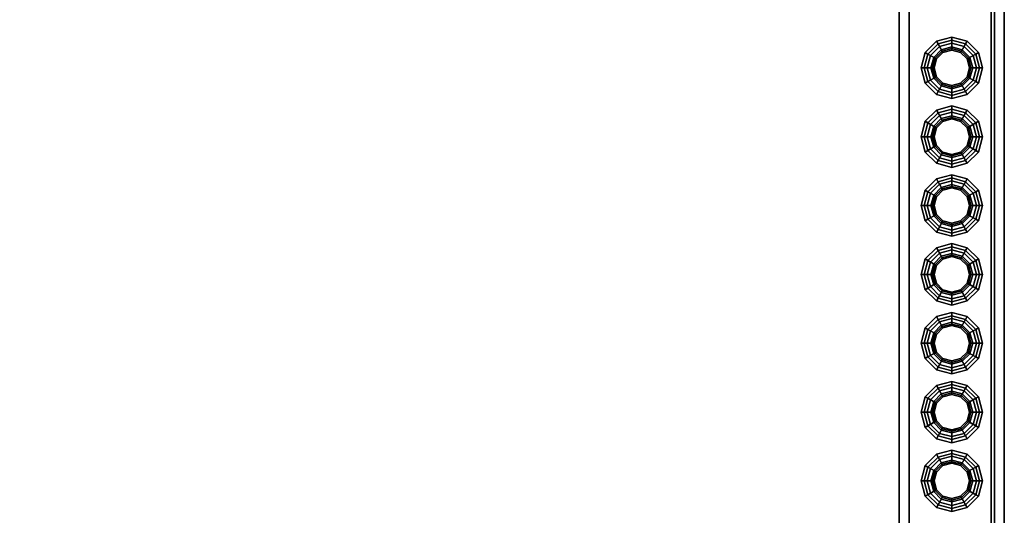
# Model space of a CAD drawing. Header units: metres. Extents: x 3.5 to 32.5, y -12.1 to 35.5.
# Tile 15 of 27: x 20 to 23, y 13.7 to 15.2. Entities that reach past the tile are written whole.
import ezdxf

# ---------------------------------------------------------------- set-up
doc = ezdxf.new("R2010")
doc.units = ezdxf.units.M
doc.layers.add('GRANITE', color=8, linetype='Continuous')
doc.layers.add('STUCCO', color=8, linetype='Continuous')

msp = doc.modelspace()

# ---------------------------------------------------------------- linework, layer by layer
at = {"layer": 'GRANITE'}
for points in [[(13, 12.1), (13, 15.4), (23, 15.4), (23, 12.1)], [(13, 12.1), (23, 12.1), (23, 15.4), (13, 15.4)]]:
    msp.add_lwpolyline(points, close=True, dxfattribs=at)
at = {"layer": 'STUCCO'}
for points in [[(22.72, 12.15), (22.72, 15.35), (23.04, 15.35), (23.04, 12.15)], [(22.72, 12.15), (23.04, 12.15), (23.04, 15.35), (22.72, 15.35)], [(22.75, 12.15), (22.75, 15.35), (23.01, 15.35), (23.01, 12.15)], [(22.75, 12.15), (23.01, 12.15), (23.01, 15.35), (22.75, 15.35)], [(22.8508, 15.1307), (22.8293, 15.1092), (22.7988, 15.1269), (22.8331, 15.1612)], [(22.8331, 15.1612), (22.7988, 15.1269), (22.8072, 15.122), (22.838, 15.1527)], [(22.9449, 15.0425), (22.9175, 15.0151), (22.88, 15.005), (22.8425, 15.0151), (22.815, 15.0425), (22.805, 15.08), (22.815, 15.1175), (22.8425, 15.1449), (22.88, 15.155), (22.9175, 15.1449), (22.9449, 15.1175), (22.955, 15.08)], [(22.838, 15.1527), (22.8072, 15.122), (22.8293, 15.1092), (22.8508, 15.1307)], [(22.88, 15.1385), (22.8508, 15.1307), (22.8331, 15.1612), (22.88, 15.1738)], [(22.88, 15.1738), (22.8331, 15.1612), (22.838, 15.1527), (22.88, 15.164)], [(22.88, 15.164), (22.838, 15.1527), (22.8508, 15.1307), (22.88, 15.1385)], [(22.88, 15.155), (22.8425, 15.1449), (22.8508, 15.1307), (22.88, 15.1385)], [(22.9093, 15.1307), (22.88, 15.1385), (22.88, 15.1738), (22.9269, 15.1612)], [(22.9269, 15.1612), (22.88, 15.1738), (22.88, 15.164), (22.922, 15.1527)], [(22.922, 15.1527), (22.88, 15.164), (22.88, 15.1385), (22.9093, 15.1307)], [(22.9175, 15.1449), (22.88, 15.155), (22.88, 15.1385), (22.9093, 15.1307)], [(22.9307, 15.1092), (22.9093, 15.1307), (22.9269, 15.1612), (22.9612, 15.1269)], [(22.9528, 15.122), (22.922, 15.1527), (22.9093, 15.1307), (22.9307, 15.1092)], [(22.9612, 15.1269), (22.9269, 15.1612), (22.922, 15.1527), (22.9528, 15.122)], [(22.8293, 15.1092), (22.8215, 15.08), (22.7862, 15.08), (22.7988, 15.1269)], [(22.7988, 15.1269), (22.7862, 15.08), (22.796, 15.08), (22.8072, 15.122)], [(22.8072, 15.122), (22.796, 15.08), (22.8215, 15.08), (22.8293, 15.1092)], [(22.8425, 15.1449), (22.815, 15.1175), (22.8293, 15.1092), (22.8508, 15.1307)], [(22.9438, 15.08), (22.9352, 15.1119), (22.9119, 15.1352), (22.88, 15.1438), (22.8481, 15.1352), (22.8248, 15.1119), (22.8163, 15.08), (22.8248, 15.0481), (22.8481, 15.0248), (22.88, 15.0162), (22.9119, 15.0248), (22.9352, 15.0481)], [(22.853, 15.1268), (22.8332, 15.107), (22.8248, 15.1119), (22.8481, 15.1352)], [(22.8508, 15.1307), (22.8293, 15.1092), (22.8332, 15.107), (22.853, 15.1268)], [(22.88, 15.134), (22.853, 15.1268), (22.8481, 15.1352), (22.88, 15.1438)], [(22.88, 15.1385), (22.8508, 15.1307), (22.853, 15.1268), (22.88, 15.134)], [(22.907, 15.1268), (22.88, 15.134), (22.88, 15.1438), (22.9119, 15.1352)], [(22.9093, 15.1307), (22.88, 15.1385), (22.88, 15.134), (22.907, 15.1268)], [(22.9268, 15.107), (22.907, 15.1268), (22.9119, 15.1352), (22.9352, 15.1119)], [(22.9307, 15.1092), (22.9093, 15.1307), (22.907, 15.1268), (22.9268, 15.107)], [(22.9449, 15.1175), (22.9175, 15.1449), (22.9093, 15.1307), (22.9307, 15.1092)], [(22.9385, 15.08), (22.9307, 15.1092), (22.9612, 15.1269), (22.9737, 15.08)], [(22.964, 15.08), (22.9528, 15.122), (22.9307, 15.1092), (22.9385, 15.08)], [(22.9737, 15.08), (22.9612, 15.1269), (22.9528, 15.122), (22.964, 15.08)], [(22.815, 15.1175), (22.805, 15.08), (22.8215, 15.08), (22.8293, 15.1092)], [(22.8332, 15.107), (22.826, 15.08), (22.8163, 15.08), (22.8248, 15.1119)], [(22.8293, 15.1092), (22.8215, 15.08), (22.826, 15.08), (22.8332, 15.107)], [(22.934, 15.08), (22.9268, 15.107), (22.9352, 15.1119), (22.9438, 15.08)], [(22.9385, 15.08), (22.9307, 15.1092), (22.9268, 15.107), (22.934, 15.08)], [(22.955, 15.08), (22.9449, 15.1175), (22.9307, 15.1092), (22.9385, 15.08)], [(22.8215, 15.08), (22.8293, 15.0508), (22.7988, 15.0331), (22.7862, 15.08)], [(22.7862, 15.08), (22.7988, 15.0331), (22.8072, 15.038), (22.796, 15.08)], [(22.796, 15.08), (22.8072, 15.038), (22.8293, 15.0508), (22.8215, 15.08)], [(22.805, 15.08), (22.815, 15.0425), (22.8293, 15.0508), (22.8215, 15.08)], [(22.826, 15.08), (22.8332, 15.053), (22.8248, 15.0481), (22.8163, 15.08)], [(22.8215, 15.08), (22.8293, 15.0508), (22.8332, 15.053), (22.826, 15.08)], [(22.9307, 15.0508), (22.9385, 15.08), (22.934, 15.08), (22.9268, 15.053)], [(22.9268, 15.053), (22.934, 15.08), (22.9438, 15.08), (22.9352, 15.0481)], [(22.9449, 15.0425), (22.955, 15.08), (22.9385, 15.08), (22.9307, 15.0508)], [(22.9307, 15.0508), (22.9385, 15.08), (22.9737, 15.08), (22.9612, 15.0331)], [(22.9528, 15.038), (22.964, 15.08), (22.9385, 15.08), (22.9307, 15.0508)], [(22.9612, 15.0331), (22.9737, 15.08), (22.964, 15.08), (22.9528, 15.038)], [(22.8293, 15.0508), (22.8508, 15.0293), (22.8331, 14.9988), (22.7988, 15.0331)], [(22.7988, 15.0331), (22.8331, 14.9988), (22.838, 15.0073), (22.8072, 15.038)], [(22.8072, 15.038), (22.838, 15.0073), (22.8508, 15.0293), (22.8293, 15.0508)], [(22.815, 15.0425), (22.8425, 15.0151), (22.8508, 15.0293), (22.8293, 15.0508)], [(22.8332, 15.053), (22.853, 15.0332), (22.8481, 15.0248), (22.8248, 15.0481)], [(22.8293, 15.0508), (22.8508, 15.0293), (22.853, 15.0332), (22.8332, 15.053)], [(22.853, 15.0332), (22.88, 15.026), (22.88, 15.0162), (22.8481, 15.0248)], [(22.8508, 15.0293), (22.88, 15.0215), (22.88, 15.026), (22.853, 15.0332)], [(22.88, 15.0215), (22.9093, 15.0293), (22.907, 15.0332), (22.88, 15.026)], [(22.88, 15.026), (22.907, 15.0332), (22.9119, 15.0248), (22.88, 15.0162)], [(22.9093, 15.0293), (22.9307, 15.0508), (22.9268, 15.053), (22.907, 15.0332)], [(22.907, 15.0332), (22.9268, 15.053), (22.9352, 15.0481), (22.9119, 15.0248)], [(22.9175, 15.0151), (22.9449, 15.0425), (22.9307, 15.0508), (22.9093, 15.0293)], [(22.9093, 15.0293), (22.9307, 15.0508), (22.9612, 15.0331), (22.9269, 14.9988)], [(22.922, 15.0073), (22.9528, 15.038), (22.9307, 15.0508), (22.9093, 15.0293)], [(22.9269, 14.9988), (22.9612, 15.0331), (22.9528, 15.038), (22.922, 15.0073)], [(22.8508, 15.0293), (22.88, 15.0215), (22.88, 14.9863), (22.8331, 14.9988)], [(22.8331, 14.9988), (22.88, 14.9863), (22.88, 14.996), (22.838, 15.0073)], [(22.838, 15.0073), (22.88, 14.996), (22.88, 15.0215), (22.8508, 15.0293)], [(22.8425, 15.0151), (22.88, 15.005), (22.88, 15.0215), (22.8508, 15.0293)], [(22.88, 15.005), (22.9175, 15.0151), (22.9093, 15.0293), (22.88, 15.0215)], [(22.88, 15.0215), (22.9093, 15.0293), (22.9269, 14.9988), (22.88, 14.9863)], [(22.88, 14.996), (22.922, 15.0073), (22.9093, 15.0293), (22.88, 15.0215)], [(22.88, 14.9863), (22.9269, 14.9988), (22.922, 15.0073), (22.88, 14.996)], [(22.8508, 14.9207), (22.8293, 14.8993), (22.7988, 14.9169), (22.8331, 14.9512)], [(22.8331, 14.9512), (22.7988, 14.9169), (22.8072, 14.912), (22.838, 14.9428)], [(22.9449, 14.8325), (22.9175, 14.805), (22.88, 14.795), (22.8425, 14.805), (22.815, 14.8325), (22.805, 14.87), (22.815, 14.9075), (22.8425, 14.935), (22.88, 14.945), (22.9175, 14.935), (22.9449, 14.9075), (22.955, 14.87)], [(22.838, 14.9428), (22.8072, 14.912), (22.8293, 14.8993), (22.8508, 14.9207)], [(22.88, 14.9285), (22.8508, 14.9207), (22.8331, 14.9512), (22.88, 14.9637)], [(22.88, 14.9637), (22.8331, 14.9512), (22.838, 14.9428), (22.88, 14.954)], [(22.88, 14.954), (22.838, 14.9428), (22.8508, 14.9207), (22.88, 14.9285)], [(22.88, 14.945), (22.8425, 14.935), (22.8508, 14.9207), (22.88, 14.9285)], [(22.9093, 14.9207), (22.88, 14.9285), (22.88, 14.9637), (22.9269, 14.9512)], [(22.9269, 14.9512), (22.88, 14.9637), (22.88, 14.954), (22.922, 14.9428)], [(22.922, 14.9428), (22.88, 14.954), (22.88, 14.9285), (22.9093, 14.9207)], [(22.9175, 14.935), (22.88, 14.945), (22.88, 14.9285), (22.9093, 14.9207)], [(22.9307, 14.8993), (22.9093, 14.9207), (22.9269, 14.9512), (22.9612, 14.9169)], [(22.9528, 14.912), (22.922, 14.9428), (22.9093, 14.9207), (22.9307, 14.8993)], [(22.9612, 14.9169), (22.9269, 14.9512), (22.922, 14.9428), (22.9528, 14.912)], [(22.8293, 14.8993), (22.8215, 14.87), (22.7862, 14.87), (22.7988, 14.9169)], [(22.7988, 14.9169), (22.7862, 14.87), (22.796, 14.87), (22.8072, 14.912)], [(22.8072, 14.912), (22.796, 14.87), (22.8215, 14.87), (22.8293, 14.8993)], [(22.8425, 14.935), (22.815, 14.9075), (22.8293, 14.8993), (22.8508, 14.9207)], [(22.9438, 14.87), (22.9352, 14.9019), (22.9119, 14.9252), (22.88, 14.9337), (22.8481, 14.9252), (22.8248, 14.9019), (22.8163, 14.87), (22.8248, 14.8381), (22.8481, 14.8148), (22.88, 14.8063), (22.9119, 14.8148), (22.9352, 14.8381)], [(22.853, 14.9168), (22.8332, 14.897), (22.8248, 14.9019), (22.8481, 14.9252)], [(22.8508, 14.9207), (22.8293, 14.8993), (22.8332, 14.897), (22.853, 14.9168)], [(22.88, 14.924), (22.853, 14.9168), (22.8481, 14.9252), (22.88, 14.9337)], [(22.88, 14.9285), (22.8508, 14.9207), (22.853, 14.9168), (22.88, 14.924)], [(22.907, 14.9168), (22.88, 14.924), (22.88, 14.9337), (22.9119, 14.9252)], [(22.9093, 14.9207), (22.88, 14.9285), (22.88, 14.924), (22.907, 14.9168)], [(22.9268, 14.897), (22.907, 14.9168), (22.9119, 14.9252), (22.9352, 14.9019)], [(22.9307, 14.8993), (22.9093, 14.9207), (22.907, 14.9168), (22.9268, 14.897)], [(22.9449, 14.9075), (22.9175, 14.935), (22.9093, 14.9207), (22.9307, 14.8993)], [(22.9385, 14.87), (22.9307, 14.8993), (22.9612, 14.9169), (22.9737, 14.87)], [(22.964, 14.87), (22.9528, 14.912), (22.9307, 14.8993), (22.9385, 14.87)], [(22.9737, 14.87), (22.9612, 14.9169), (22.9528, 14.912), (22.964, 14.87)], [(22.815, 14.9075), (22.805, 14.87), (22.8215, 14.87), (22.8293, 14.8993)], [(22.8332, 14.897), (22.826, 14.87), (22.8163, 14.87), (22.8248, 14.9019)], [(22.8293, 14.8993), (22.8215, 14.87), (22.826, 14.87), (22.8332, 14.897)], [(22.934, 14.87), (22.9268, 14.897), (22.9352, 14.9019), (22.9438, 14.87)], [(22.9385, 14.87), (22.9307, 14.8993), (22.9268, 14.897), (22.934, 14.87)], [(22.955, 14.87), (22.9449, 14.9075), (22.9307, 14.8993), (22.9385, 14.87)], [(22.8215, 14.87), (22.8293, 14.8407), (22.7988, 14.8231), (22.7862, 14.87)], [(22.7862, 14.87), (22.7988, 14.8231), (22.8072, 14.828), (22.796, 14.87)], [(22.796, 14.87), (22.8072, 14.828), (22.8293, 14.8407), (22.8215, 14.87)], [(22.805, 14.87), (22.815, 14.8325), (22.8293, 14.8407), (22.8215, 14.87)], [(22.826, 14.87), (22.8332, 14.843), (22.8248, 14.8381), (22.8163, 14.87)], [(22.8215, 14.87), (22.8293, 14.8407), (22.8332, 14.843), (22.826, 14.87)], [(22.9307, 14.8407), (22.9385, 14.87), (22.934, 14.87), (22.9268, 14.843)], [(22.9268, 14.843), (22.934, 14.87), (22.9438, 14.87), (22.9352, 14.8381)], [(22.9449, 14.8325), (22.955, 14.87), (22.9385, 14.87), (22.9307, 14.8407)], [(22.9307, 14.8407), (22.9385, 14.87), (22.9737, 14.87), (22.9612, 14.8231)], [(22.9528, 14.828), (22.964, 14.87), (22.9385, 14.87), (22.9307, 14.8407)], [(22.9612, 14.8231), (22.9737, 14.87), (22.964, 14.87), (22.9528, 14.828)], [(22.8293, 14.8407), (22.8508, 14.8193), (22.8331, 14.7888), (22.7988, 14.8231)], [(22.7988, 14.8231), (22.8331, 14.7888), (22.838, 14.7973), (22.8072, 14.828)], [(22.8072, 14.828), (22.838, 14.7973), (22.8508, 14.8193), (22.8293, 14.8407)], [(22.815, 14.8325), (22.8425, 14.805), (22.8508, 14.8193), (22.8293, 14.8407)], [(22.8332, 14.843), (22.853, 14.8232), (22.8481, 14.8148), (22.8248, 14.8381)], [(22.8293, 14.8407), (22.8508, 14.8193), (22.853, 14.8232), (22.8332, 14.843)], [(22.853, 14.8232), (22.88, 14.816), (22.88, 14.8063), (22.8481, 14.8148)], [(22.8508, 14.8193), (22.88, 14.8115), (22.88, 14.816), (22.853, 14.8232)], [(22.88, 14.8115), (22.9093, 14.8193), (22.907, 14.8232), (22.88, 14.816)], [(22.88, 14.816), (22.907, 14.8232), (22.9119, 14.8148), (22.88, 14.8063)], [(22.9093, 14.8193), (22.9307, 14.8407), (22.9268, 14.843), (22.907, 14.8232)], [(22.907, 14.8232), (22.9268, 14.843), (22.9352, 14.8381), (22.9119, 14.8148)], [(22.9175, 14.805), (22.9449, 14.8325), (22.9307, 14.8407), (22.9093, 14.8193)], [(22.9093, 14.8193), (22.9307, 14.8407), (22.9612, 14.8231), (22.9269, 14.7888)], [(22.922, 14.7973), (22.9528, 14.828), (22.9307, 14.8407), (22.9093, 14.8193)], [(22.9269, 14.7888), (22.9612, 14.8231), (22.9528, 14.828), (22.922, 14.7973)], [(22.8508, 14.8193), (22.88, 14.8115), (22.88, 14.7762), (22.8331, 14.7888)], [(22.8331, 14.7888), (22.88, 14.7762), (22.88, 14.786), (22.838, 14.7973)], [(22.838, 14.7973), (22.88, 14.786), (22.88, 14.8115), (22.8508, 14.8193)], [(22.8425, 14.805), (22.88, 14.795), (22.88, 14.8115), (22.8508, 14.8193)], [(22.88, 14.795), (22.9175, 14.805), (22.9093, 14.8193), (22.88, 14.8115)], [(22.88, 14.8115), (22.9093, 14.8193), (22.9269, 14.7888), (22.88, 14.7762)], [(22.88, 14.786), (22.922, 14.7973), (22.9093, 14.8193), (22.88, 14.8115)], [(22.88, 14.7762), (22.9269, 14.7888), (22.922, 14.7973), (22.88, 14.786)], [(22.8508, 14.7107), (22.8293, 14.6892), (22.7988, 14.7069), (22.8331, 14.7412)], [(22.8331, 14.7412), (22.7988, 14.7069), (22.8072, 14.702), (22.838, 14.7327)], [(22.9449, 14.6225), (22.9175, 14.5951), (22.88, 14.585), (22.8425, 14.5951), (22.815, 14.6225), (22.805, 14.66), (22.815, 14.6975), (22.8425, 14.7249), (22.88, 14.735), (22.9175, 14.7249), (22.9449, 14.6975), (22.955, 14.66)], [(22.838, 14.7327), (22.8072, 14.702), (22.8293, 14.6892), (22.8508, 14.7107)], [(22.88, 14.7185), (22.8508, 14.7107), (22.8331, 14.7412), (22.88, 14.7538)], [(22.88, 14.7538), (22.8331, 14.7412), (22.838, 14.7327), (22.88, 14.744)], [(22.88, 14.744), (22.838, 14.7327), (22.8508, 14.7107), (22.88, 14.7185)], [(22.88, 14.735), (22.8425, 14.7249), (22.8508, 14.7107), (22.88, 14.7185)], [(22.9093, 14.7107), (22.88, 14.7185), (22.88, 14.7538), (22.9269, 14.7412)], [(22.9269, 14.7412), (22.88, 14.7538), (22.88, 14.744), (22.922, 14.7327)], [(22.922, 14.7327), (22.88, 14.744), (22.88, 14.7185), (22.9093, 14.7107)], [(22.9175, 14.7249), (22.88, 14.735), (22.88, 14.7185), (22.9093, 14.7107)], [(22.9307, 14.6892), (22.9093, 14.7107), (22.9269, 14.7412), (22.9612, 14.7069)], [(22.9528, 14.702), (22.922, 14.7327), (22.9093, 14.7107), (22.9307, 14.6892)], [(22.9612, 14.7069), (22.9269, 14.7412), (22.922, 14.7327), (22.9528, 14.702)], [(22.8293, 14.6892), (22.8215, 14.66), (22.7862, 14.66), (22.7988, 14.7069)], [(22.7988, 14.7069), (22.7862, 14.66), (22.796, 14.66), (22.8072, 14.702)], [(22.8072, 14.702), (22.796, 14.66), (22.8215, 14.66), (22.8293, 14.6892)], [(22.8425, 14.7249), (22.815, 14.6975), (22.8293, 14.6892), (22.8508, 14.7107)], [(22.9438, 14.66), (22.9352, 14.6919), (22.9119, 14.7152), (22.88, 14.7238), (22.8481, 14.7152), (22.8248, 14.6919), (22.8163, 14.66), (22.8248, 14.6281), (22.8481, 14.6048), (22.88, 14.5962), (22.9119, 14.6048), (22.9352, 14.6281)], [(22.853, 14.7068), (22.8332, 14.687), (22.8248, 14.6919), (22.8481, 14.7152)], [(22.8508, 14.7107), (22.8293, 14.6892), (22.8332, 14.687), (22.853, 14.7068)], [(22.88, 14.714), (22.853, 14.7068), (22.8481, 14.7152), (22.88, 14.7238)], [(22.88, 14.7185), (22.8508, 14.7107), (22.853, 14.7068), (22.88, 14.714)], [(22.907, 14.7068), (22.88, 14.714), (22.88, 14.7238), (22.9119, 14.7152)], [(22.9093, 14.7107), (22.88, 14.7185), (22.88, 14.714), (22.907, 14.7068)], [(22.9268, 14.687), (22.907, 14.7068), (22.9119, 14.7152), (22.9352, 14.6919)], [(22.9307, 14.6892), (22.9093, 14.7107), (22.907, 14.7068), (22.9268, 14.687)], [(22.9449, 14.6975), (22.9175, 14.7249), (22.9093, 14.7107), (22.9307, 14.6892)], [(22.9385, 14.66), (22.9307, 14.6892), (22.9612, 14.7069), (22.9737, 14.66)], [(22.964, 14.66), (22.9528, 14.702), (22.9307, 14.6892), (22.9385, 14.66)], [(22.9737, 14.66), (22.9612, 14.7069), (22.9528, 14.702), (22.964, 14.66)], [(22.815, 14.6975), (22.805, 14.66), (22.8215, 14.66), (22.8293, 14.6892)], [(22.8332, 14.687), (22.826, 14.66), (22.8163, 14.66), (22.8248, 14.6919)], [(22.8293, 14.6892), (22.8215, 14.66), (22.826, 14.66), (22.8332, 14.687)], [(22.934, 14.66), (22.9268, 14.687), (22.9352, 14.6919), (22.9438, 14.66)], [(22.9385, 14.66), (22.9307, 14.6892), (22.9268, 14.687), (22.934, 14.66)], [(22.955, 14.66), (22.9449, 14.6975), (22.9307, 14.6892), (22.9385, 14.66)], [(22.8215, 14.66), (22.8293, 14.6308), (22.7988, 14.6131), (22.7862, 14.66)], [(22.7862, 14.66), (22.7988, 14.6131), (22.8072, 14.618), (22.796, 14.66)], [(22.796, 14.66), (22.8072, 14.618), (22.8293, 14.6308), (22.8215, 14.66)], [(22.805, 14.66), (22.815, 14.6225), (22.8293, 14.6308), (22.8215, 14.66)], [(22.826, 14.66), (22.8332, 14.633), (22.8248, 14.6281), (22.8163, 14.66)], [(22.8215, 14.66), (22.8293, 14.6308), (22.8332, 14.633), (22.826, 14.66)], [(22.9307, 14.6308), (22.9385, 14.66), (22.934, 14.66), (22.9268, 14.633)], [(22.9268, 14.633), (22.934, 14.66), (22.9438, 14.66), (22.9352, 14.6281)], [(22.9449, 14.6225), (22.955, 14.66), (22.9385, 14.66), (22.9307, 14.6308)], [(22.9307, 14.6308), (22.9385, 14.66), (22.9737, 14.66), (22.9612, 14.6131)], [(22.9528, 14.618), (22.964, 14.66), (22.9385, 14.66), (22.9307, 14.6308)], [(22.9612, 14.6131), (22.9737, 14.66), (22.964, 14.66), (22.9528, 14.618)], [(22.8293, 14.6308), (22.8508, 14.6093), (22.8331, 14.5788), (22.7988, 14.6131)], [(22.7988, 14.6131), (22.8331, 14.5788), (22.838, 14.5872), (22.8072, 14.618)], [(22.8072, 14.618), (22.838, 14.5872), (22.8508, 14.6093), (22.8293, 14.6308)], [(22.815, 14.6225), (22.8425, 14.5951), (22.8508, 14.6093), (22.8293, 14.6308)], [(22.8332, 14.633), (22.853, 14.6132), (22.8481, 14.6048), (22.8248, 14.6281)], [(22.8293, 14.6308), (22.8508, 14.6093), (22.853, 14.6132), (22.8332, 14.633)], [(22.853, 14.6132), (22.88, 14.606), (22.88, 14.5962), (22.8481, 14.6048)], [(22.8508, 14.6093), (22.88, 14.6015), (22.88, 14.606), (22.853, 14.6132)], [(22.88, 14.6015), (22.9093, 14.6093), (22.907, 14.6132), (22.88, 14.606)], [(22.88, 14.606), (22.907, 14.6132), (22.9119, 14.6048), (22.88, 14.5962)], [(22.9093, 14.6093), (22.9307, 14.6308), (22.9268, 14.633), (22.907, 14.6132)], [(22.907, 14.6132), (22.9268, 14.633), (22.9352, 14.6281), (22.9119, 14.6048)], [(22.9175, 14.5951), (22.9449, 14.6225), (22.9307, 14.6308), (22.9093, 14.6093)], [(22.9093, 14.6093), (22.9307, 14.6308), (22.9612, 14.6131), (22.9269, 14.5788)], [(22.922, 14.5872), (22.9528, 14.618), (22.9307, 14.6308), (22.9093, 14.6093)], [(22.9269, 14.5788), (22.9612, 14.6131), (22.9528, 14.618), (22.922, 14.5872)], [(22.8508, 14.6093), (22.88, 14.6015), (22.88, 14.5663), (22.8331, 14.5788)], [(22.8331, 14.5788), (22.88, 14.5663), (22.88, 14.576), (22.838, 14.5872)], [(22.838, 14.5872), (22.88, 14.576), (22.88, 14.6015), (22.8508, 14.6093)], [(22.8425, 14.5951), (22.88, 14.585), (22.88, 14.6015), (22.8508, 14.6093)], [(22.88, 14.585), (22.9175, 14.5951), (22.9093, 14.6093), (22.88, 14.6015)], [(22.88, 14.6015), (22.9093, 14.6093), (22.9269, 14.5788), (22.88, 14.5663)], [(22.88, 14.576), (22.922, 14.5872), (22.9093, 14.6093), (22.88, 14.6015)], [(22.88, 14.5663), (22.9269, 14.5788), (22.922, 14.5872), (22.88, 14.576)], [(22.8508, 14.5007), (22.8293, 14.4793), (22.7988, 14.4969), (22.8331, 14.5312)], [(22.8331, 14.5312), (22.7988, 14.4969), (22.8072, 14.492), (22.838, 14.5228)], [(22.9449, 14.4125), (22.9175, 14.385), (22.88, 14.375), (22.8425, 14.385), (22.815, 14.4125), (22.805, 14.45), (22.815, 14.4875), (22.8425, 14.515), (22.88, 14.525), (22.9175, 14.515), (22.9449, 14.4875), (22.955, 14.45)], [(22.838, 14.5228), (22.8072, 14.492), (22.8293, 14.4793), (22.8508, 14.5007)], [(22.88, 14.5085), (22.8508, 14.5007), (22.8331, 14.5312), (22.88, 14.5437)], [(22.88, 14.5437), (22.8331, 14.5312), (22.838, 14.5228), (22.88, 14.534)], [(22.88, 14.534), (22.838, 14.5228), (22.8508, 14.5007), (22.88, 14.5085)], [(22.88, 14.525), (22.8425, 14.515), (22.8508, 14.5007), (22.88, 14.5085)], [(22.9093, 14.5007), (22.88, 14.5085), (22.88, 14.5437), (22.9269, 14.5312)], [(22.9269, 14.5312), (22.88, 14.5437), (22.88, 14.534), (22.922, 14.5228)], [(22.922, 14.5228), (22.88, 14.534), (22.88, 14.5085), (22.9093, 14.5007)], [(22.9175, 14.515), (22.88, 14.525), (22.88, 14.5085), (22.9093, 14.5007)], [(22.9307, 14.4793), (22.9093, 14.5007), (22.9269, 14.5312), (22.9612, 14.4969)], [(22.9528, 14.492), (22.922, 14.5228), (22.9093, 14.5007), (22.9307, 14.4793)], [(22.9612, 14.4969), (22.9269, 14.5312), (22.922, 14.5228), (22.9528, 14.492)], [(22.8293, 14.4793), (22.8215, 14.45), (22.7862, 14.45), (22.7988, 14.4969)], [(22.7988, 14.4969), (22.7862, 14.45), (22.796, 14.45), (22.8072, 14.492)], [(22.8072, 14.492), (22.796, 14.45), (22.8215, 14.45), (22.8293, 14.4793)], [(22.8425, 14.515), (22.815, 14.4875), (22.8293, 14.4793), (22.8508, 14.5007)], [(22.9438, 14.45), (22.9352, 14.4819), (22.9119, 14.5052), (22.88, 14.5137), (22.8481, 14.5052), (22.8248, 14.4819), (22.8163, 14.45), (22.8248, 14.4181), (22.8481, 14.3948), (22.88, 14.3863), (22.9119, 14.3948), (22.9352, 14.4181)], [(22.853, 14.4968), (22.8332, 14.477), (22.8248, 14.4819), (22.8481, 14.5052)], [(22.8508, 14.5007), (22.8293, 14.4793), (22.8332, 14.477), (22.853, 14.4968)], [(22.88, 14.504), (22.853, 14.4968), (22.8481, 14.5052), (22.88, 14.5137)], [(22.88, 14.5085), (22.8508, 14.5007), (22.853, 14.4968), (22.88, 14.504)], [(22.907, 14.4968), (22.88, 14.504), (22.88, 14.5137), (22.9119, 14.5052)], [(22.9093, 14.5007), (22.88, 14.5085), (22.88, 14.504), (22.907, 14.4968)], [(22.9268, 14.477), (22.907, 14.4968), (22.9119, 14.5052), (22.9352, 14.4819)], [(22.9307, 14.4793), (22.9093, 14.5007), (22.907, 14.4968), (22.9268, 14.477)], [(22.9449, 14.4875), (22.9175, 14.515), (22.9093, 14.5007), (22.9307, 14.4793)], [(22.9385, 14.45), (22.9307, 14.4793), (22.9612, 14.4969), (22.9737, 14.45)], [(22.964, 14.45), (22.9528, 14.492), (22.9307, 14.4793), (22.9385, 14.45)], [(22.9737, 14.45), (22.9612, 14.4969), (22.9528, 14.492), (22.964, 14.45)], [(22.815, 14.4875), (22.805, 14.45), (22.8215, 14.45), (22.8293, 14.4793)], [(22.8332, 14.477), (22.826, 14.45), (22.8163, 14.45), (22.8248, 14.4819)], [(22.8293, 14.4793), (22.8215, 14.45), (22.826, 14.45), (22.8332, 14.477)], [(22.934, 14.45), (22.9268, 14.477), (22.9352, 14.4819), (22.9438, 14.45)], [(22.9385, 14.45), (22.9307, 14.4793), (22.9268, 14.477), (22.934, 14.45)], [(22.955, 14.45), (22.9449, 14.4875), (22.9307, 14.4793), (22.9385, 14.45)], [(22.8215, 14.45), (22.8293, 14.4207), (22.7988, 14.4031), (22.7862, 14.45)], [(22.7862, 14.45), (22.7988, 14.4031), (22.8072, 14.408), (22.796, 14.45)], [(22.796, 14.45), (22.8072, 14.408), (22.8293, 14.4207), (22.8215, 14.45)], [(22.805, 14.45), (22.815, 14.4125), (22.8293, 14.4207), (22.8215, 14.45)], [(22.826, 14.45), (22.8332, 14.423), (22.8248, 14.4181), (22.8163, 14.45)], [(22.8215, 14.45), (22.8293, 14.4207), (22.8332, 14.423), (22.826, 14.45)], [(22.9307, 14.4207), (22.9385, 14.45), (22.934, 14.45), (22.9268, 14.423)], [(22.9268, 14.423), (22.934, 14.45), (22.9438, 14.45), (22.9352, 14.4181)], [(22.9449, 14.4125), (22.955, 14.45), (22.9385, 14.45), (22.9307, 14.4207)], [(22.9307, 14.4207), (22.9385, 14.45), (22.9737, 14.45), (22.9612, 14.4031)], [(22.9528, 14.408), (22.964, 14.45), (22.9385, 14.45), (22.9307, 14.4207)], [(22.9612, 14.4031), (22.9737, 14.45), (22.964, 14.45), (22.9528, 14.408)], [(22.8293, 14.4207), (22.8508, 14.3993), (22.8331, 14.3688), (22.7988, 14.4031)], [(22.7988, 14.4031), (22.8331, 14.3688), (22.838, 14.3773), (22.8072, 14.408)], [(22.8072, 14.408), (22.838, 14.3773), (22.8508, 14.3993), (22.8293, 14.4207)], [(22.815, 14.4125), (22.8425, 14.385), (22.8508, 14.3993), (22.8293, 14.4207)], [(22.8332, 14.423), (22.853, 14.4032), (22.8481, 14.3948), (22.8248, 14.4181)], [(22.8293, 14.4207), (22.8508, 14.3993), (22.853, 14.4032), (22.8332, 14.423)], [(22.853, 14.4032), (22.88, 14.396), (22.88, 14.3863), (22.8481, 14.3948)], [(22.8508, 14.3993), (22.88, 14.3915), (22.88, 14.396), (22.853, 14.4032)], [(22.88, 14.3915), (22.9093, 14.3993), (22.907, 14.4032), (22.88, 14.396)], [(22.88, 14.396), (22.907, 14.4032), (22.9119, 14.3948), (22.88, 14.3863)], [(22.9093, 14.3993), (22.9307, 14.4207), (22.9268, 14.423), (22.907, 14.4032)], [(22.907, 14.4032), (22.9268, 14.423), (22.9352, 14.4181), (22.9119, 14.3948)], [(22.9175, 14.385), (22.9449, 14.4125), (22.9307, 14.4207), (22.9093, 14.3993)], [(22.9093, 14.3993), (22.9307, 14.4207), (22.9612, 14.4031), (22.9269, 14.3688)], [(22.922, 14.3773), (22.9528, 14.408), (22.9307, 14.4207), (22.9093, 14.3993)], [(22.9269, 14.3688), (22.9612, 14.4031), (22.9528, 14.408), (22.922, 14.3773)], [(22.8508, 14.3993), (22.88, 14.3915), (22.88, 14.3562), (22.8331, 14.3688)], [(22.8331, 14.3688), (22.88, 14.3562), (22.88, 14.366), (22.838, 14.3773)], [(22.838, 14.3773), (22.88, 14.366), (22.88, 14.3915), (22.8508, 14.3993)], [(22.8425, 14.385), (22.88, 14.375), (22.88, 14.3915), (22.8508, 14.3993)], [(22.88, 14.375), (22.9175, 14.385), (22.9093, 14.3993), (22.88, 14.3915)], [(22.88, 14.3915), (22.9093, 14.3993), (22.9269, 14.3688), (22.88, 14.3562)], [(22.88, 14.366), (22.922, 14.3773), (22.9093, 14.3993), (22.88, 14.3915)], [(22.88, 14.3562), (22.9269, 14.3688), (22.922, 14.3773), (22.88, 14.366)], [(22.8508, 14.2907), (22.8293, 14.2692), (22.7988, 14.2869), (22.8331, 14.3212)], [(22.8331, 14.3212), (22.7988, 14.2869), (22.8072, 14.282), (22.838, 14.3127)], [(22.9449, 14.2025), (22.9175, 14.1751), (22.88, 14.165), (22.8425, 14.1751), (22.815, 14.2025), (22.805, 14.24), (22.815, 14.2775), (22.8425, 14.3049), (22.88, 14.315), (22.9175, 14.3049), (22.9449, 14.2775), (22.955, 14.24)], [(22.838, 14.3127), (22.8072, 14.282), (22.8293, 14.2692), (22.8508, 14.2907)], [(22.88, 14.2985), (22.8508, 14.2907), (22.8331, 14.3212), (22.88, 14.3338)], [(22.88, 14.3338), (22.8331, 14.3212), (22.838, 14.3127), (22.88, 14.324)], [(22.88, 14.324), (22.838, 14.3127), (22.8508, 14.2907), (22.88, 14.2985)], [(22.88, 14.315), (22.8425, 14.3049), (22.8508, 14.2907), (22.88, 14.2985)], [(22.9093, 14.2907), (22.88, 14.2985), (22.88, 14.3338), (22.9269, 14.3212)], [(22.9269, 14.3212), (22.88, 14.3338), (22.88, 14.324), (22.922, 14.3127)], [(22.922, 14.3127), (22.88, 14.324), (22.88, 14.2985), (22.9093, 14.2907)], [(22.9175, 14.3049), (22.88, 14.315), (22.88, 14.2985), (22.9093, 14.2907)], [(22.9307, 14.2692), (22.9093, 14.2907), (22.9269, 14.3212), (22.9612, 14.2869)], [(22.9528, 14.282), (22.922, 14.3127), (22.9093, 14.2907), (22.9307, 14.2692)], [(22.9612, 14.2869), (22.9269, 14.3212), (22.922, 14.3127), (22.9528, 14.282)], [(22.8293, 14.2692), (22.8215, 14.24), (22.7862, 14.24), (22.7988, 14.2869)], [(22.7988, 14.2869), (22.7862, 14.24), (22.796, 14.24), (22.8072, 14.282)], [(22.8072, 14.282), (22.796, 14.24), (22.8215, 14.24), (22.8293, 14.2692)], [(22.8425, 14.3049), (22.815, 14.2775), (22.8293, 14.2692), (22.8508, 14.2907)], [(22.9438, 14.24), (22.9352, 14.2719), (22.9119, 14.2952), (22.88, 14.3038), (22.8481, 14.2952), (22.8248, 14.2719), (22.8163, 14.24), (22.8248, 14.2081), (22.8481, 14.1848), (22.88, 14.1762), (22.9119, 14.1848), (22.9352, 14.2081)], [(22.853, 14.2868), (22.8332, 14.267), (22.8248, 14.2719), (22.8481, 14.2952)], [(22.8508, 14.2907), (22.8293, 14.2692), (22.8332, 14.267), (22.853, 14.2868)], [(22.88, 14.294), (22.853, 14.2868), (22.8481, 14.2952), (22.88, 14.3038)], [(22.88, 14.2985), (22.8508, 14.2907), (22.853, 14.2868), (22.88, 14.294)], [(22.907, 14.2868), (22.88, 14.294), (22.88, 14.3038), (22.9119, 14.2952)], [(22.9093, 14.2907), (22.88, 14.2985), (22.88, 14.294), (22.907, 14.2868)], [(22.9268, 14.267), (22.907, 14.2868), (22.9119, 14.2952), (22.9352, 14.2719)], [(22.9307, 14.2692), (22.9093, 14.2907), (22.907, 14.2868), (22.9268, 14.267)], [(22.9449, 14.2775), (22.9175, 14.3049), (22.9093, 14.2907), (22.9307, 14.2692)], [(22.9385, 14.24), (22.9307, 14.2692), (22.9612, 14.2869), (22.9737, 14.24)], [(22.964, 14.24), (22.9528, 14.282), (22.9307, 14.2692), (22.9385, 14.24)], [(22.9737, 14.24), (22.9612, 14.2869), (22.9528, 14.282), (22.964, 14.24)], [(22.815, 14.2775), (22.805, 14.24), (22.8215, 14.24), (22.8293, 14.2692)], [(22.8332, 14.267), (22.826, 14.24), (22.8163, 14.24), (22.8248, 14.2719)], [(22.8293, 14.2692), (22.8215, 14.24), (22.826, 14.24), (22.8332, 14.267)], [(22.934, 14.24), (22.9268, 14.267), (22.9352, 14.2719), (22.9438, 14.24)], [(22.9385, 14.24), (22.9307, 14.2692), (22.9268, 14.267), (22.934, 14.24)], [(22.955, 14.24), (22.9449, 14.2775), (22.9307, 14.2692), (22.9385, 14.24)], [(22.8215, 14.24), (22.8293, 14.2108), (22.7988, 14.1931), (22.7862, 14.24)], [(22.7862, 14.24), (22.7988, 14.1931), (22.8072, 14.198), (22.796, 14.24)], [(22.796, 14.24), (22.8072, 14.198), (22.8293, 14.2108), (22.8215, 14.24)], [(22.805, 14.24), (22.815, 14.2025), (22.8293, 14.2108), (22.8215, 14.24)], [(22.826, 14.24), (22.8332, 14.213), (22.8248, 14.2081), (22.8163, 14.24)], [(22.8215, 14.24), (22.8293, 14.2108), (22.8332, 14.213), (22.826, 14.24)], [(22.9307, 14.2108), (22.9385, 14.24), (22.934, 14.24), (22.9268, 14.213)], [(22.9268, 14.213), (22.934, 14.24), (22.9438, 14.24), (22.9352, 14.2081)], [(22.9449, 14.2025), (22.955, 14.24), (22.9385, 14.24), (22.9307, 14.2108)], [(22.9307, 14.2108), (22.9385, 14.24), (22.9737, 14.24), (22.9612, 14.1931)], [(22.9528, 14.198), (22.964, 14.24), (22.9385, 14.24), (22.9307, 14.2108)], [(22.9612, 14.1931), (22.9737, 14.24), (22.964, 14.24), (22.9528, 14.198)], [(22.8293, 14.2108), (22.8508, 14.1893), (22.8331, 14.1588), (22.7988, 14.1931)], [(22.7988, 14.1931), (22.8331, 14.1588), (22.838, 14.1672), (22.8072, 14.198)], [(22.8072, 14.198), (22.838, 14.1672), (22.8508, 14.1893), (22.8293, 14.2108)], [(22.815, 14.2025), (22.8425, 14.1751), (22.8508, 14.1893), (22.8293, 14.2108)], [(22.8332, 14.213), (22.853, 14.1932), (22.8481, 14.1848), (22.8248, 14.2081)], [(22.8293, 14.2108), (22.8508, 14.1893), (22.853, 14.1932), (22.8332, 14.213)], [(22.853, 14.1932), (22.88, 14.186), (22.88, 14.1762), (22.8481, 14.1848)], [(22.8508, 14.1893), (22.88, 14.1815), (22.88, 14.186), (22.853, 14.1932)], [(22.88, 14.1815), (22.9093, 14.1893), (22.907, 14.1932), (22.88, 14.186)], [(22.88, 14.186), (22.907, 14.1932), (22.9119, 14.1848), (22.88, 14.1762)], [(22.9093, 14.1893), (22.9307, 14.2108), (22.9268, 14.213), (22.907, 14.1932)], [(22.907, 14.1932), (22.9268, 14.213), (22.9352, 14.2081), (22.9119, 14.1848)], [(22.9175, 14.1751), (22.9449, 14.2025), (22.9307, 14.2108), (22.9093, 14.1893)], [(22.9093, 14.1893), (22.9307, 14.2108), (22.9612, 14.1931), (22.9269, 14.1588)], [(22.922, 14.1672), (22.9528, 14.198), (22.9307, 14.2108), (22.9093, 14.1893)], [(22.9269, 14.1588), (22.9612, 14.1931), (22.9528, 14.198), (22.922, 14.1672)], [(22.8508, 14.1893), (22.88, 14.1815), (22.88, 14.1463), (22.8331, 14.1588)], [(22.8331, 14.1588), (22.88, 14.1463), (22.88, 14.156), (22.838, 14.1672)], [(22.838, 14.1672), (22.88, 14.156), (22.88, 14.1815), (22.8508, 14.1893)], [(22.8425, 14.1751), (22.88, 14.165), (22.88, 14.1815), (22.8508, 14.1893)], [(22.88, 14.165), (22.9175, 14.1751), (22.9093, 14.1893), (22.88, 14.1815)], [(22.88, 14.1815), (22.9093, 14.1893), (22.9269, 14.1588), (22.88, 14.1463)], [(22.88, 14.156), (22.922, 14.1672), (22.9093, 14.1893), (22.88, 14.1815)], [(22.88, 14.1463), (22.9269, 14.1588), (22.922, 14.1672), (22.88, 14.156)], [(22.8508, 14.0807), (22.8293, 14.0593), (22.7988, 14.0769), (22.8331, 14.1112)], [(22.8331, 14.1112), (22.7988, 14.0769), (22.8072, 14.072), (22.838, 14.1028)], [(22.9449, 13.9925), (22.9175, 13.965), (22.88, 13.955), (22.8425, 13.965), (22.815, 13.9925), (22.805, 14.03), (22.815, 14.0675), (22.8425, 14.095), (22.88, 14.105), (22.9175, 14.095), (22.9449, 14.0675), (22.955, 14.03)], [(22.838, 14.1028), (22.8072, 14.072), (22.8293, 14.0593), (22.8508, 14.0807)], [(22.88, 14.0885), (22.8508, 14.0807), (22.8331, 14.1112), (22.88, 14.1237)], [(22.88, 14.1237), (22.8331, 14.1112), (22.838, 14.1028), (22.88, 14.114)], [(22.88, 14.114), (22.838, 14.1028), (22.8508, 14.0807), (22.88, 14.0885)], [(22.88, 14.105), (22.8425, 14.095), (22.8508, 14.0807), (22.88, 14.0885)], [(22.9093, 14.0807), (22.88, 14.0885), (22.88, 14.1237), (22.9269, 14.1112)], [(22.9269, 14.1112), (22.88, 14.1237), (22.88, 14.114), (22.922, 14.1028)], [(22.922, 14.1028), (22.88, 14.114), (22.88, 14.0885), (22.9093, 14.0807)], [(22.9175, 14.095), (22.88, 14.105), (22.88, 14.0885), (22.9093, 14.0807)], [(22.9307, 14.0593), (22.9093, 14.0807), (22.9269, 14.1112), (22.9612, 14.0769)], [(22.9528, 14.072), (22.922, 14.1028), (22.9093, 14.0807), (22.9307, 14.0593)], [(22.9612, 14.0769), (22.9269, 14.1112), (22.922, 14.1028), (22.9528, 14.072)], [(22.8293, 14.0593), (22.8215, 14.03), (22.7862, 14.03), (22.7988, 14.0769)], [(22.7988, 14.0769), (22.7862, 14.03), (22.796, 14.03), (22.8072, 14.072)], [(22.8072, 14.072), (22.796, 14.03), (22.8215, 14.03), (22.8293, 14.0593)], [(22.8425, 14.095), (22.815, 14.0675), (22.8293, 14.0593), (22.8508, 14.0807)], [(22.9438, 14.03), (22.9352, 14.0619), (22.9119, 14.0852), (22.88, 14.0938), (22.8481, 14.0852), (22.8248, 14.0619), (22.8163, 14.03), (22.8248, 13.9981), (22.8481, 13.9748), (22.88, 13.9663), (22.9119, 13.9748), (22.9352, 13.9981)], [(22.853, 14.0768), (22.8332, 14.057), (22.8248, 14.0619), (22.8481, 14.0852)], [(22.8508, 14.0807), (22.8293, 14.0593), (22.8332, 14.057), (22.853, 14.0768)], [(22.88, 14.084), (22.853, 14.0768), (22.8481, 14.0852), (22.88, 14.0938)], [(22.88, 14.0885), (22.8508, 14.0807), (22.853, 14.0768), (22.88, 14.084)], [(22.907, 14.0768), (22.88, 14.084), (22.88, 14.0938), (22.9119, 14.0852)], [(22.9093, 14.0807), (22.88, 14.0885), (22.88, 14.084), (22.907, 14.0768)], [(22.9268, 14.057), (22.907, 14.0768), (22.9119, 14.0852), (22.9352, 14.0619)], [(22.9307, 14.0593), (22.9093, 14.0807), (22.907, 14.0768), (22.9268, 14.057)], [(22.9449, 14.0675), (22.9175, 14.095), (22.9093, 14.0807), (22.9307, 14.0593)], [(22.9385, 14.03), (22.9307, 14.0593), (22.9612, 14.0769), (22.9737, 14.03)], [(22.964, 14.03), (22.9528, 14.072), (22.9307, 14.0593), (22.9385, 14.03)], [(22.9737, 14.03), (22.9612, 14.0769), (22.9528, 14.072), (22.964, 14.03)], [(22.815, 14.0675), (22.805, 14.03), (22.8215, 14.03), (22.8293, 14.0593)], [(22.8332, 14.057), (22.826, 14.03), (22.8163, 14.03), (22.8248, 14.0619)], [(22.8293, 14.0593), (22.8215, 14.03), (22.826, 14.03), (22.8332, 14.057)], [(22.934, 14.03), (22.9268, 14.057), (22.9352, 14.0619), (22.9438, 14.03)], [(22.9385, 14.03), (22.9307, 14.0593), (22.9268, 14.057), (22.934, 14.03)], [(22.955, 14.03), (22.9449, 14.0675), (22.9307, 14.0593), (22.9385, 14.03)], [(22.8215, 14.03), (22.8293, 14.0008), (22.7988, 13.9831), (22.7862, 14.03)], [(22.7862, 14.03), (22.7988, 13.9831), (22.8072, 13.988), (22.796, 14.03)], [(22.796, 14.03), (22.8072, 13.988), (22.8293, 14.0008), (22.8215, 14.03)], [(22.805, 14.03), (22.815, 13.9925), (22.8293, 14.0008), (22.8215, 14.03)], [(22.826, 14.03), (22.8332, 14.003), (22.8248, 13.9981), (22.8163, 14.03)], [(22.8215, 14.03), (22.8293, 14.0008), (22.8332, 14.003), (22.826, 14.03)], [(22.9307, 14.0008), (22.9385, 14.03), (22.934, 14.03), (22.9268, 14.003)], [(22.9268, 14.003), (22.934, 14.03), (22.9438, 14.03), (22.9352, 13.9981)], [(22.9449, 13.9925), (22.955, 14.03), (22.9385, 14.03), (22.9307, 14.0008)], [(22.9307, 14.0008), (22.9385, 14.03), (22.9737, 14.03), (22.9612, 13.9831)], [(22.9528, 13.988), (22.964, 14.03), (22.9385, 14.03), (22.9307, 14.0008)], [(22.9612, 13.9831), (22.9737, 14.03), (22.964, 14.03), (22.9528, 13.988)], [(22.8293, 14.0008), (22.8508, 13.9793), (22.8331, 13.9488), (22.7988, 13.9831)], [(22.7988, 13.9831), (22.8331, 13.9488), (22.838, 13.9573), (22.8072, 13.988)], [(22.8072, 13.988), (22.838, 13.9573), (22.8508, 13.9793), (22.8293, 14.0008)], [(22.815, 13.9925), (22.8425, 13.965), (22.8508, 13.9793), (22.8293, 14.0008)], [(22.8332, 14.003), (22.853, 13.9832), (22.8481, 13.9748), (22.8248, 13.9981)], [(22.8293, 14.0008), (22.8508, 13.9793), (22.853, 13.9832), (22.8332, 14.003)], [(22.853, 13.9832), (22.88, 13.976), (22.88, 13.9663), (22.8481, 13.9748)], [(22.8508, 13.9793), (22.88, 13.9715), (22.88, 13.976), (22.853, 13.9832)], [(22.88, 13.9715), (22.9093, 13.9793), (22.907, 13.9832), (22.88, 13.976)], [(22.88, 13.976), (22.907, 13.9832), (22.9119, 13.9748), (22.88, 13.9663)], [(22.9093, 13.9793), (22.9307, 14.0008), (22.9268, 14.003), (22.907, 13.9832)], [(22.907, 13.9832), (22.9268, 14.003), (22.9352, 13.9981), (22.9119, 13.9748)], [(22.9175, 13.965), (22.9449, 13.9925), (22.9307, 14.0008), (22.9093, 13.9793)], [(22.9093, 13.9793), (22.9307, 14.0008), (22.9612, 13.9831), (22.9269, 13.9488)], [(22.922, 13.9573), (22.9528, 13.988), (22.9307, 14.0008), (22.9093, 13.9793)], [(22.9269, 13.9488), (22.9612, 13.9831), (22.9528, 13.988), (22.922, 13.9573)], [(22.8508, 13.9793), (22.88, 13.9715), (22.88, 13.9362), (22.8331, 13.9488)], [(22.8331, 13.9488), (22.88, 13.9362), (22.88, 13.946), (22.838, 13.9573)], [(22.838, 13.9573), (22.88, 13.946), (22.88, 13.9715), (22.8508, 13.9793)], [(22.8425, 13.965), (22.88, 13.955), (22.88, 13.9715), (22.8508, 13.9793)], [(22.88, 13.955), (22.9175, 13.965), (22.9093, 13.9793), (22.88, 13.9715)], [(22.88, 13.9715), (22.9093, 13.9793), (22.9269, 13.9488), (22.88, 13.9362)], [(22.88, 13.946), (22.922, 13.9573), (22.9093, 13.9793), (22.88, 13.9715)], [(22.88, 13.9362), (22.9269, 13.9488), (22.922, 13.9573), (22.88, 13.946)], [(22.8508, 13.8707), (22.8293, 13.8492), (22.7988, 13.8669), (22.8331, 13.9012)], [(22.8331, 13.9012), (22.7988, 13.8669), (22.8072, 13.862), (22.838, 13.8927)], [(22.9449, 13.7825), (22.9175, 13.7551), (22.88, 13.745), (22.8425, 13.7551), (22.815, 13.7825), (22.805, 13.82), (22.815, 13.8575), (22.8425, 13.8849), (22.88, 13.895), (22.9175, 13.8849), (22.9449, 13.8575), (22.955, 13.82)], [(22.838, 13.8927), (22.8072, 13.862), (22.8293, 13.8492), (22.8508, 13.8707)], [(22.88, 13.8785), (22.8508, 13.8707), (22.8331, 13.9012), (22.88, 13.9138)], [(22.88, 13.9138), (22.8331, 13.9012), (22.838, 13.8927), (22.88, 13.904)], [(22.88, 13.904), (22.838, 13.8927), (22.8508, 13.8707), (22.88, 13.8785)], [(22.88, 13.895), (22.8425, 13.8849), (22.8508, 13.8707), (22.88, 13.8785)], [(22.9093, 13.8707), (22.88, 13.8785), (22.88, 13.9138), (22.9269, 13.9012)], [(22.9269, 13.9012), (22.88, 13.9138), (22.88, 13.904), (22.922, 13.8927)], [(22.922, 13.8927), (22.88, 13.904), (22.88, 13.8785), (22.9093, 13.8707)], [(22.9175, 13.8849), (22.88, 13.895), (22.88, 13.8785), (22.9093, 13.8707)], [(22.9307, 13.8492), (22.9093, 13.8707), (22.9269, 13.9012), (22.9612, 13.8669)], [(22.9528, 13.862), (22.922, 13.8927), (22.9093, 13.8707), (22.9307, 13.8492)], [(22.9612, 13.8669), (22.9269, 13.9012), (22.922, 13.8927), (22.9528, 13.862)], [(22.8293, 13.8492), (22.8215, 13.82), (22.7862, 13.82), (22.7988, 13.8669)], [(22.7988, 13.8669), (22.7862, 13.82), (22.796, 13.82), (22.8072, 13.862)], [(22.8072, 13.862), (22.796, 13.82), (22.8215, 13.82), (22.8293, 13.8492)], [(22.8425, 13.8849), (22.815, 13.8575), (22.8293, 13.8492), (22.8508, 13.8707)], [(22.9438, 13.82), (22.9352, 13.8519), (22.9119, 13.8752), (22.88, 13.8837), (22.8481, 13.8752), (22.8248, 13.8519), (22.8163, 13.82), (22.8248, 13.7881), (22.8481, 13.7648), (22.88, 13.7562), (22.9119, 13.7648), (22.9352, 13.7881)], [(22.853, 13.8668), (22.8332, 13.847), (22.8248, 13.8519), (22.8481, 13.8752)], [(22.8508, 13.8707), (22.8293, 13.8492), (22.8332, 13.847), (22.853, 13.8668)], [(22.88, 13.874), (22.853, 13.8668), (22.8481, 13.8752), (22.88, 13.8837)], [(22.88, 13.8785), (22.8508, 13.8707), (22.853, 13.8668), (22.88, 13.874)], [(22.907, 13.8668), (22.88, 13.874), (22.88, 13.8837), (22.9119, 13.8752)], [(22.9093, 13.8707), (22.88, 13.8785), (22.88, 13.874), (22.907, 13.8668)], [(22.9268, 13.847), (22.907, 13.8668), (22.9119, 13.8752), (22.9352, 13.8519)], [(22.9307, 13.8492), (22.9093, 13.8707), (22.907, 13.8668), (22.9268, 13.847)], [(22.9449, 13.8575), (22.9175, 13.8849), (22.9093, 13.8707), (22.9307, 13.8492)], [(22.9385, 13.82), (22.9307, 13.8492), (22.9612, 13.8669), (22.9737, 13.82)], [(22.964, 13.82), (22.9528, 13.862), (22.9307, 13.8492), (22.9385, 13.82)], [(22.9737, 13.82), (22.9612, 13.8669), (22.9528, 13.862), (22.964, 13.82)], [(22.815, 13.8575), (22.805, 13.82), (22.8215, 13.82), (22.8293, 13.8492)], [(22.8332, 13.847), (22.826, 13.82), (22.8163, 13.82), (22.8248, 13.8519)], [(22.8293, 13.8492), (22.8215, 13.82), (22.826, 13.82), (22.8332, 13.847)], [(22.934, 13.82), (22.9268, 13.847), (22.9352, 13.8519), (22.9438, 13.82)], [(22.9385, 13.82), (22.9307, 13.8492), (22.9268, 13.847), (22.934, 13.82)], [(22.955, 13.82), (22.9449, 13.8575), (22.9307, 13.8492), (22.9385, 13.82)], [(22.8215, 13.82), (22.8293, 13.7907), (22.7988, 13.7731), (22.7862, 13.82)], [(22.7862, 13.82), (22.7988, 13.7731), (22.8072, 13.778), (22.796, 13.82)], [(22.796, 13.82), (22.8072, 13.778), (22.8293, 13.7907), (22.8215, 13.82)], [(22.805, 13.82), (22.815, 13.7825), (22.8293, 13.7907), (22.8215, 13.82)], [(22.826, 13.82), (22.8332, 13.793), (22.8248, 13.7881), (22.8163, 13.82)], [(22.8215, 13.82), (22.8293, 13.7907), (22.8332, 13.793), (22.826, 13.82)], [(22.9307, 13.7907), (22.9385, 13.82), (22.934, 13.82), (22.9268, 13.793)], [(22.9268, 13.793), (22.934, 13.82), (22.9438, 13.82), (22.9352, 13.7881)], [(22.9449, 13.7825), (22.955, 13.82), (22.9385, 13.82), (22.9307, 13.7907)], [(22.9307, 13.7907), (22.9385, 13.82), (22.9737, 13.82), (22.9612, 13.7731)], [(22.9528, 13.778), (22.964, 13.82), (22.9385, 13.82), (22.9307, 13.7907)], [(22.9612, 13.7731), (22.9737, 13.82), (22.964, 13.82), (22.9528, 13.778)], [(22.8293, 13.7907), (22.8508, 13.7693), (22.8331, 13.7388), (22.7988, 13.7731)], [(22.7988, 13.7731), (22.8331, 13.7388), (22.838, 13.7472), (22.8072, 13.778)], [(22.8072, 13.778), (22.838, 13.7472), (22.8508, 13.7693), (22.8293, 13.7907)], [(22.815, 13.7825), (22.8425, 13.7551), (22.8508, 13.7693), (22.8293, 13.7907)], [(22.8332, 13.793), (22.853, 13.7732), (22.8481, 13.7648), (22.8248, 13.7881)], [(22.8293, 13.7907), (22.8508, 13.7693), (22.853, 13.7732), (22.8332, 13.793)], [(22.853, 13.7732), (22.88, 13.766), (22.88, 13.7562), (22.8481, 13.7648)], [(22.8508, 13.7693), (22.88, 13.7615), (22.88, 13.766), (22.853, 13.7732)], [(22.88, 13.7615), (22.9093, 13.7693), (22.907, 13.7732), (22.88, 13.766)], [(22.88, 13.766), (22.907, 13.7732), (22.9119, 13.7648), (22.88, 13.7562)], [(22.9093, 13.7693), (22.9307, 13.7907), (22.9268, 13.793), (22.907, 13.7732)], [(22.907, 13.7732), (22.9268, 13.793), (22.9352, 13.7881), (22.9119, 13.7648)], [(22.9175, 13.7551), (22.9449, 13.7825), (22.9307, 13.7907), (22.9093, 13.7693)], [(22.9093, 13.7693), (22.9307, 13.7907), (22.9612, 13.7731), (22.9269, 13.7388)], [(22.922, 13.7472), (22.9528, 13.778), (22.9307, 13.7907), (22.9093, 13.7693)], [(22.9269, 13.7388), (22.9612, 13.7731), (22.9528, 13.778), (22.922, 13.7472)], [(22.8508, 13.7693), (22.88, 13.7615), (22.88, 13.7263), (22.8331, 13.7388)], [(22.8331, 13.7388), (22.88, 13.7263), (22.88, 13.736), (22.838, 13.7472)], [(22.838, 13.7472), (22.88, 13.736), (22.88, 13.7615), (22.8508, 13.7693)], [(22.8425, 13.7551), (22.88, 13.745), (22.88, 13.7615), (22.8508, 13.7693)], [(22.88, 13.745), (22.9175, 13.7551), (22.9093, 13.7693), (22.88, 13.7615)], [(22.88, 13.7615), (22.9093, 13.7693), (22.9269, 13.7388), (22.88, 13.7263)], [(22.88, 13.736), (22.922, 13.7472), (22.9093, 13.7693), (22.88, 13.7615)], [(22.88, 13.7263), (22.9269, 13.7388), (22.922, 13.7472), (22.88, 13.736)]]:
    msp.add_lwpolyline(points, close=True, dxfattribs=at)

doc.saveas('drawing.dxf')
